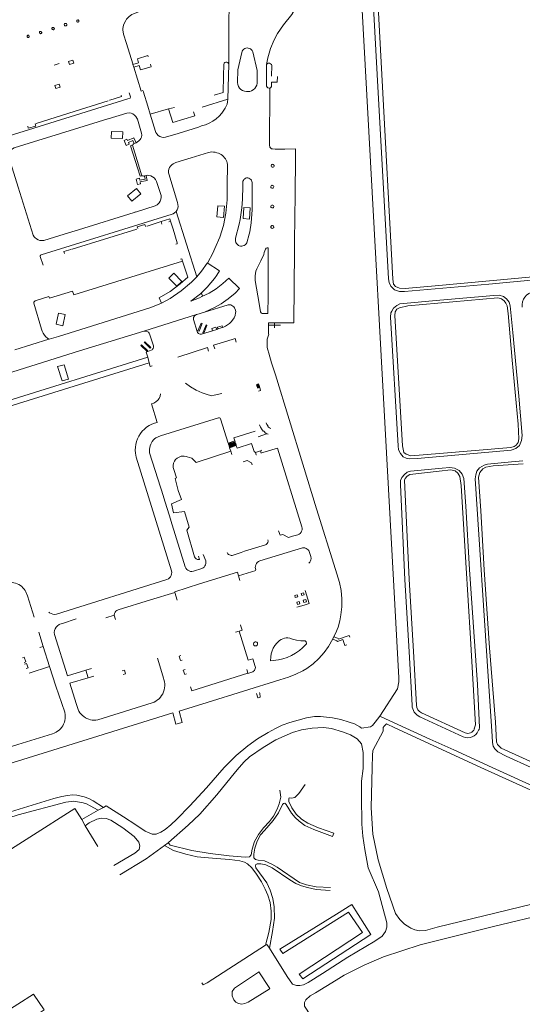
# Model space of a CAD drawing. Extents: x 145000 to 155000, y 457500 to 470000.
# Tile 136 of 256: x 152577 to 152799, y 461895 to 462330. Entities that reach past the tile are written whole.
import ezdxf

# ---------------------------------------------------------------- set-up
doc = ezdxf.new("R2010")
doc.units = 0
doc.header["$LTSCALE"] = 0.2
doc.header["$MEASUREMENT"] = 0
doc.layers.add('kant verharding', color=252, linetype='Continuous', lineweight=0)

msp = doc.modelspace()

# ---------------------------------------------------------------- linework, layer by layer
at = {"layer": 'kant verharding', "lineweight": 0}
for p, q in [((152742.36, 462080.04), (152726.24, 462374.65)), ((152594.72, 462310.99), (152592.37, 462310.26)), ((152667.31, 462310.5), (152667.22, 462305.47)), ((152669.52, 462310.65), (152669.15, 462295.11)), ((152740.02, 462215.83), (152735.07, 462306.03)), ((152741.98, 462215.68), (152737.07, 462306.14)), ((152669.15, 462295.11), (152657.76, 462291.64)), ((152627.03, 462274.97), (152626.17, 462274.61)), ((152630.38, 462261.22), (152626.17, 462274.61)), ((152627.81, 462275.53), (152627.36, 462275.42)), ((152628.61, 462275.85), (152627.81, 462275.53)), ((152630.41, 462261.13), (152630.38, 462261.22)), ((152631.13, 462261.27), (152630.41, 462261.13)), ((152632.41, 462261.31), (152631.7, 462261.13)), ((152633.06, 462261.47), (152632.41, 462261.31)), ((152655.36, 462216.75), (152646.24, 462245.57)), ((152639.94, 462239.91), (152639.64, 462241.08)), ((152643.83, 462241.25), (152643.06, 462240.93)), ((152688.56, 462239.35), (152688.33, 462239.25)), ((152688.56, 462239.35), (152688.33, 462239.25)), ((152688.86, 462239.37), (152688.56, 462239.35)), ((152688.21, 462238.32), (152688.36, 462238.18)), ((152688.21, 462238.32), (152688.36, 462238.18)), ((152688.36, 462238.18), (152688.62, 462238.08)), ((152688.36, 462238.18), (152688.62, 462238.08)), ((152742.2, 462213.53), (152741.98, 462215.68)), ((152655.27, 462200.12), (152632.06, 462192.71)), ((152655.38, 462200.1), (152655.27, 462200.12)), ((152658.77, 462201.15), (152655.38, 462200.1)), ((152689.64, 462195.42), (152689.65, 462196.38)), ((152692.29, 462196.35), (152689.65, 462196.38)), ((152698.28, 462196.42), (152692.49, 462196.36)), ((152744.24, 462142.12), (152740.96, 462198.85)), ((152746.17, 462142.13), (152742.86, 462199.58)), ((152664.18, 462193.49), (152662.35, 462192.91)), ((152664.74, 462193.68), (152664.18, 462193.49)), ((152689.64, 462195.42), (152687.1, 462195.4)), ((152687.12, 462191.54), (152687.1, 462195.4)), ((152692.31, 462195.41), (152689.64, 462195.42)), ((152689.64, 462194.21), (152689.64, 462195.42)), ((152590.14, 462189.24), (152575.14, 462184.42)), ((152634.42, 462178.75), (152565.47, 462157.24)), ((152633.72, 462181.15), (152566.01, 462160.05)), ((152634.42, 462178.75), (152633.72, 462181.15)), ((152683.17, 462167.77), (152682.21, 462167.52)), ((152682.82, 462168.91), (152682.73, 462169.19)), ((152682.91, 462168.63), (152682.82, 462168.91)), ((152683.01, 462168.35), (152682.91, 462168.63)), ((152683.09, 462168.07), (152683.01, 462168.35)), ((152683.17, 462167.77), (152683.09, 462168.07)), ((152672.16, 462144.32), (152669.22, 462143.25)), ((152672.29, 462143.85), (152672.16, 462144.32)), ((152672.39, 462143.56), (152672.29, 462143.85)), ((152672.48, 462143.28), (152672.39, 462143.56)), ((152686.12, 462147.3), (152682.56, 462146.11)), ((152669.36, 462142.93), (152669.22, 462143.25)), ((152669.45, 462142.66), (152669.36, 462142.93)), ((152672.81, 462142.18), (152669.88, 462141.22)), ((152670.47, 462139.74), (152669.88, 462141.22)), ((152670.83, 462138.2), (152670.47, 462139.74)), ((152672.57, 462143), (152672.48, 462143.28)), ((152672.66, 462142.72), (152672.57, 462143)), ((152672.75, 462142.44), (152672.66, 462142.72)), ((152672.81, 462142.18), (152672.75, 462142.44)), ((152683.54, 462139.88), (152681.27, 462139.18)), ((152683.84, 462139.98), (152683.54, 462139.88)), ((152683.54, 462139.88), (152683.87, 462138.79)), ((152684.18, 462140.08), (152683.84, 462139.98)), ((152684.53, 462139.08), (152684.16, 462138.99)), ((152749.17, 462083.12), (152747.06, 462126.95)), ((152747.22, 462083.01), (152745.25, 462124.81)), ((152676.52, 462095.51), (152674.96, 462094.94)), ((152673.8, 462084.62), (152681.5, 462086.97)), ((152674.43, 462082.54), (152673.8, 462084.62)), ((152646.77, 462073.85), (152645.68, 462077.28)), ((152619.46, 462065.33), (152618.87, 462067.23)), ((152587.62, 462053.41), (152585.69, 462059.71)), ((152674.14, 462060.27), (152672.49, 462059.78)), ((152715.46, 462056.78), (152715.95, 462057.78)), ((152587.62, 462053.41), (152586.14, 462053.03)), ((152590.32, 462044.53), (152587.62, 462053.41)), ((152717.54, 462055.7), (152717.21, 462055.89)), ((152721.59, 462054.13), (152720.76, 462053.9)), ((152590.32, 462044.53), (152581.39, 462041.66)), ((152608.97, 462043.69), (152606.45, 462042.95)), ((152607.44, 462039.64), (152606.45, 462042.95)), ((152609.98, 462040.39), (152607.44, 462039.64)), ((152683.12, 462033.13), (152683.16, 462032.88)), ((152644.76, 462024.13), (152567.09, 462000)), ((152734.11, 462019.97), (152736.24, 462022.66)), ((152740.68, 462020.62), (152736.24, 462022.66)), ((152753.82, 462022.35), (152773.05, 462013.47)), ((152754.66, 462024.11), (152773.82, 462015.26)), ((152739.14, 462019.27), (152738.14, 462018.2)), ((152742.89, 462017.55), (152739.14, 462019.27)), ((152758.33, 462012.52), (152740.68, 462020.62)), ((152780.81, 462000), (152742.89, 462017.55)), ((152779.66, 462016.26), (152779.77, 462016.44)), ((152779.77, 462016.44), (152779.66, 462016.26)), ((152832.42, 461976.44), (152780.81, 462000)), ((152822.8, 461982.98), (152785.8, 462000)), ((152611.92, 461981.08), (152604.6, 461977.05)), ((152614.26, 461982.37), (152611.92, 461981.08)), ((152604.6, 461977.05), (152606.18, 461974.18)), ((152606.18, 461974.18), (152611.76, 461965.03)), ((152707.8, 461900.54), (152716.96, 461906.07))]:
    msp.add_line(p, q, dxfattribs=at)
at = {"layer": 'kant verharding', "lineweight": 0, "flags": 128}
for points in [[(152735.07, 462306.03), (152732.34, 462354.62), (152729.55, 462405.18)], [(152737.07, 462306.14), (152734.74, 462349.9), (152732.97, 462378.86), (152732.46, 462388.05)], [(152686.13, 462310.41), (152686.73, 462313.47), (152687.93, 462317.53), (152689.55, 462321.45), (152691.06, 462324.14), (152693.71, 462328.02), (152697.31, 462332.53), (152698.94, 462335.41), (152699.83, 462337.13), (152700.55, 462338.98), (152701.08, 462340.9), (152701.43, 462343.23), (152701.51, 462344.56), (152701.69, 462351.11)], [(152670.31, 462341.02), (152669.91, 462338.8), (152669.65, 462335.43), (152669.48, 462330.09), (152669.52, 462310.65)], [(152627.23, 462310.57), (152627.12, 462310.79), (152624.34, 462319.75), (152623.08, 462323.87), (152622.85, 462324.92), (152622.79, 462325.65), (152622.8, 462326.39), (152622.89, 462327.12), (152623.06, 462327.84), (152623.3, 462328.54), (152624.01, 462329.95), (152624.44, 462330.57), (152624.94, 462331.14), (152625.49, 462331.66), (152626.09, 462332.12), (152626.74, 462332.51), (152627.43, 462332.84), (152629.44, 462333.66), (152640.71, 462338.25)], [(152592.48, 462326.54), (152592.36, 462326.73), (152592.18, 462326.85), (152591.96, 462326.89), (152591.74, 462326.84), (152591.57, 462326.7), (152591.46, 462326.5), (152591.46, 462326.22)], [(152591.46, 462326.22), (152591.56, 462326.02), (152591.73, 462325.88), (152591.95, 462325.82), (152592.17, 462325.85), (152592.36, 462325.97)], [(152592.36, 462325.97), (152592.48, 462326.16), (152592.52, 462326.38), (152592.48, 462326.54)], [(152598, 462328.26), (152597.84, 462328.52), (152597.63, 462328.63), (152597.4, 462328.66), (152597.17, 462328.59), (152597, 462328.43), (152596.9, 462328.21), (152596.9, 462328.02)], [(152596.9, 462328.02), (152597, 462327.76), (152597.18, 462327.6), (152597.4, 462327.53), (152597.69, 462327.58)], [(152597.69, 462327.58), (152597.88, 462327.72), (152598, 462327.92), (152598, 462328.26)], [(152603.35, 462329.89), (152603.23, 462330.06), (152603.04, 462330.17), (152602.83, 462330.2), (152602.63, 462330.13), (152602.47, 462329.99), (152602.38, 462329.79), (152602.39, 462329.53)], [(152602.39, 462329.53), (152602.49, 462329.34), (152602.67, 462329.21), (152602.88, 462329.17), (152603.09, 462329.21), (152603.26, 462329.34)], [(152603.26, 462329.34), (152603.37, 462329.52), (152603.39, 462329.73), (152603.35, 462329.89)], [(152581.42, 462323.03), (152581.33, 462323.24), (152581.18, 462323.37), (152580.98, 462323.42), (152580.79, 462323.4), (152580.61, 462323.29), (152580.5, 462323.13), (152580.47, 462322.88)], [(152580.47, 462322.88), (152580.54, 462322.69), (152580.67, 462322.54), (152580.86, 462322.46), (152581.06, 462322.47), (152581.2, 462322.53)], [(152581.2, 462322.53), (152581.35, 462322.67), (152581.42, 462322.85), (152581.42, 462323.03)], [(152586.9, 462324.81), (152586.77, 462324.98), (152586.58, 462325.08), (152586.37, 462325.1), (152586.17, 462325.02), (152586.01, 462324.88), (152585.93, 462324.68), (152585.95, 462324.41)], [(152585.95, 462324.41), (152586.07, 462324.23), (152586.24, 462324.11), (152586.45, 462324.07), (152586.66, 462324.12), (152586.83, 462324.25)], [(152586.83, 462324.25), (152586.93, 462324.44), (152586.95, 462324.66), (152586.9, 462324.81)], [(152679.14, 462317.36), (152678.66, 462317.61), (152678.14, 462317.75), (152677.61, 462317.79), (152677.07, 462317.71), (152676.57, 462317.52), (152676.12, 462317.23), (152675.73, 462316.85), (152675.44, 462316.4), (152675.23, 462315.84)], [(152634, 462313.89), (152633.84, 462314.4), (152629.19, 462312.96), (152629.65, 462311.29), (152627.23, 462310.51), (152627.23, 462310.57)], [(152675.23, 462315.84), (152673.46, 462308.09), (152673.39, 462302.52), (152673.52, 462301.65), (152673.82, 462300.83), (152674.29, 462300.08), (152674.91, 462299.46), (152675.64, 462298.97), (152676.45, 462298.65), (152677.32, 462298.5), (152677.84, 462298.5)], [(152677.84, 462298.5), (152678.75, 462298.59), (152679.58, 462298.86), (152680.33, 462299.29), (152680.98, 462299.87), (152681.5, 462300.57), (152681.85, 462301.36), (152682.05, 462302.29), (152682.12, 462307.89), (152680.14, 462316.12), (152679.89, 462316.6), (152679.56, 462317.02), (152679.14, 462317.36)], [(152598.74, 462311.86), (152599.17, 462310.41), (152601.07, 462311), (152600.62, 462312.47), (152598.74, 462311.86)], [(152627.61, 462309.32), (152627.23, 462310.51), (152627.23, 462310.57)], [(152634.89, 462310.66), (152635.25, 462309.51), (152630.59, 462308.08), (152629.99, 462310.03), (152627.61, 462309.27), (152627.61, 462309.32)], [(152631.85, 462298.37), (152631.63, 462298.93), (152630.78, 462298.72), (152627.61, 462309.27), (152627.61, 462309.32)], [(152669.52, 462310.65), (152669.41, 462310.97), (152669.12, 462311.33), (152668.7, 462311.53), (152668.24, 462311.55), (152667.81, 462311.38), (152667.48, 462311.05), (152667.31, 462310.5)], [(152686.13, 462310.41), (152686.12, 462305.31), (152686.14, 462301.29), (152686.19, 462300.85), (152686.43, 462300.42), (152686.83, 462300.13), (152687.31, 462300.02), (152687.61, 462300.05)], [(152688.4, 462305.26), (152688.48, 462310.02), (152688.31, 462310.46), (152687.94, 462310.84), (152687.45, 462311.03), (152686.93, 462311.01), (152686.46, 462310.78), (152686.13, 462310.41)], [(152667.22, 462305.47), (152667.07, 462298.18), (152663.02, 462296.92)], [(152690.98, 462305.23), (152690.91, 462302.64), (152688.41, 462302.64), (152688.39, 462300.75), (152688.12, 462300.37), (152687.89, 462300.19), (152687.61, 462300.05)], [(152592.78, 462301.25), (152593.24, 462299.84), (152595.13, 462300.4), (152594.63, 462301.87), (152592.78, 462301.25)], [(152687.61, 462300.05), (152687.52, 462274.65), (152687.58, 462274.31), (152687.71, 462274), (152687.9, 462273.72), (152688.15, 462273.49), (152688.44, 462273.31), (152688.76, 462273.2), (152690.04, 462273.16), (152694.28, 462273.15), (152699.03, 462273.22)], [(152566.71, 462289.09), (152565.1, 462288.4), (152564.78, 462288.07), (152564.63, 462287.8), (152564.54, 462287.5), (152564.52, 462287.08), (152567.37, 462277.88), (152568.07, 462277.58), (152569.75, 462278.1), (152569.84, 462278.08), (152624.9, 462295.35), (152625.96, 462295.65), (152626.15, 462296.22), (152625.57, 462298.03)], [(152616.93, 462294.76), (152617, 462294.73), (152622.2, 462296.28), (152622.03, 462296.93)], [(152634.86, 462288.58), (152633.75, 462292.02), (152631.83, 462298.28), (152631.85, 462298.37)], [(152616.24, 462294.48), (152598.93, 462289.03), (152584.51, 462284.41)], [(152645.59, 462291.49), (152645.54, 462291.53), (152642.95, 462290.84)], [(152663.88, 462286.48), (152665.21, 462287.65), (152666.41, 462288.96), (152667.39, 462290.26), (152667.94, 462291.13), (152668.39, 462292.03), (152668.74, 462292.98), (152668.99, 462293.96), (152669.15, 462295.11)], [(152625.55, 462289.13), (152624.45, 462289.05), (152616.28, 462286.42), (152616.19, 462286.44), (152591.04, 462278.72)], [(152628.61, 462275.85), (152629.1, 462276.15), (152629.98, 462276.89), (152630.36, 462277.33), (152630.69, 462277.81), (152630.98, 462278.32), (152631.11, 462279.22), (152631.05, 462280.14), (152629.19, 462286.35), (152629, 462286.8), (152628.54, 462287.54), (152627.94, 462288.17), (152627.22, 462288.65), (152626.41, 462288.98), (152625.55, 462289.13)], [(152642.95, 462290.84), (152634.86, 462288.53), (152634.86, 462288.58)], [(152634.86, 462288.58), (152634.86, 462288.53), (152637.17, 462280.95), (152637.35, 462280.51), (152637.82, 462279.8), (152638.42, 462279.19), (152639.14, 462278.73), (152639.93, 462278.42), (152640.77, 462278.28), (152641.63, 462278.33), (152647.16, 462280), (152656.2, 462282.86), (152657.53, 462283.35), (152659.26, 462283.89), (152660.89, 462284.59), (152662.43, 462285.46), (152663.88, 462286.48)], [(152653.97, 462289.61), (152654.5, 462287.82), (152644.79, 462284.81), (152642.95, 462290.84)], [(152580.78, 462283.23), (152581.02, 462282.4), (152584.33, 462283.32), (152584.12, 462284.23), (152584.16, 462284.3)], [(152591.04, 462278.72), (152585.63, 462277.05), (152574.75, 462273.66), (152574.05, 462273.28), (152573.44, 462272.76), (152572.95, 462272.13), (152572.61, 462271.41), (152572.43, 462270.63), (152572.41, 462269.83), (152572.52, 462269.18), (152576.51, 462256.36), (152583.24, 462235.14), (152583.67, 462234.39), (152583.95, 462234.05)], [(152617.75, 462280.89), (152617.67, 462277.95), (152622.64, 462277.86), (152622.74, 462280.77), (152617.75, 462280.89)], [(152628.61, 462275.85), (152627.67, 462278.1), (152624.86, 462276.86), (152624.51, 462277.53), (152623.27, 462276.95), (152624.27, 462274.7), (152625.54, 462275.36), (152625.22, 462276.01), (152627.12, 462276.86), (152627.81, 462275.53)], [(152631.13, 462261.27), (152627.02, 462274.83), (152627.03, 462274.97)], [(152627.36, 462275.42), (152627.49, 462275.16), (152627.03, 462274.97)], [(152664.26, 462271.53), (152663.5, 462271.72), (152662.78, 462271.82), (152662.05, 462271.84), (152661.33, 462271.79), (152660.56, 462271.65), (152652.92, 462269.23), (152646.18, 462267.16), (152645.56, 462266.89), (152644.97, 462266.55), (152644.42, 462266.16), (152643.79, 462265.58)], [(152660.05, 462222.91), (152660.2, 462223.04), (152662.5, 462227.18), (152663.41, 462229.17), (152665.58, 462234.21), (152667.2, 462239.43), (152668.27, 462244.8), (152668.79, 462250.78), (152668.84, 462257.59), (152668.98, 462265.67), (152668.92, 462266.33), (152668.79, 462266.98), (152668.6, 462267.61), (152668.33, 462268.21), (152668.01, 462268.79), (152667.63, 462269.33), (152667.2, 462269.83), (152666.71, 462270.28), (152666.18, 462270.67), (152665.61, 462271.01), (152665.01, 462271.29), (152664.26, 462271.53)], [(152699.03, 462273.22), (152698.75, 462248.96), (152698.73, 462246.87), (152698.55, 462228.36), (152698.28, 462196.42)], [(152643.79, 462265.58), (152643.38, 462264.98), (152643.06, 462264.26), (152642.9, 462263.49), (152642.91, 462262.7), (152643.02, 462262.14), (152646.85, 462249.48), (152647.07, 462248.66), (152647.11, 462247.83), (152646.98, 462247.01), (152646.67, 462246.23), (152646.24, 462245.57)], [(152689.54, 462265.75), (152689.49, 462266.02), (152689.33, 462266.23), (152689.09, 462266.37), (152688.82, 462266.4), (152688.57, 462266.31), (152688.37, 462266.13), (152688.25, 462265.82)], [(152688.25, 462265.82), (152688.27, 462265.55), (152688.41, 462265.32), (152688.63, 462265.16), (152688.89, 462265.1), (152689.16, 462265.16)], [(152689.16, 462265.16), (152689.38, 462265.32), (152689.51, 462265.55), (152689.54, 462265.75)], [(152632.41, 462261.31), (152632.38, 462261.17), (152632.6, 462259.88), (152630.26, 462259.42), (152630.09, 462260.21), (152628.67, 462259.89), (152629.2, 462257.42), (152630.61, 462257.71), (152630.43, 462258.7), (152633.48, 462259.28), (152633.04, 462261.34), (152633.06, 462261.47)], [(152631.7, 462261.13), (152631.66, 462261.37), (152631.13, 462261.27)], [(152633.06, 462261.47), (152633.45, 462261.57), (152634.21, 462261.53), (152635.09, 462261.32), (152635.91, 462260.92), (152636.63, 462260.36), (152637.21, 462259.67), (152637.64, 462258.87), (152639.61, 462252.68), (152639.68, 462251.8), (152639.56, 462250.95), (152639.26, 462250.13), (152638.8, 462249.4), (152638.2, 462248.78), (152637.86, 462248.52)], [(152675.57, 462250.96), (152675.7, 462256.74), (152675.7, 462258.46), (152675.79, 462258.91), (152675.96, 462259.32), (152676.23, 462259.69), (152676.56, 462260), (152676.95, 462260.23), (152677.38, 462260.37), (152677.88, 462260.42), (152678.38, 462260.28), (152678.83, 462260.05)], [(152678.83, 462260.05), (152679.22, 462259.72), (152679.54, 462259.33), (152679.76, 462258.88), (152679.89, 462258.39), (152679.85, 462252.72)], [(152688.46, 462257.06), (152688.24, 462256.9), (152688.1, 462256.67), (152688.07, 462256.47)], [(152689.37, 462256.4), (152689.34, 462256.67), (152689.2, 462256.9), (152688.99, 462257.06), (152688.72, 462257.12), (152688.46, 462257.06)], [(152628.71, 462255.67), (152624.79, 462252.55), (152626.68, 462250.18), (152630.65, 462253.43), (152628.71, 462255.67)], [(152679.85, 462252.72), (152679.88, 462250.94), (152679.81, 462246.26), (152679.46, 462240.54), (152678.76, 462236.52), (152678.54, 462235.51), (152677.42, 462231.72), (152677.13, 462231.26), (152676.74, 462230.86), (152676.29, 462230.56), (152675.78, 462230.35), (152675.24, 462230.25), (152674.69, 462230.27), (152674.16, 462230.41), (152673.77, 462230.61)], [(152688.07, 462256.47), (152688.13, 462256.2), (152688.29, 462255.98), (152688.52, 462255.85), (152688.79, 462255.82), (152689.05, 462255.91), (152689.25, 462256.09), (152689.37, 462256.4)], [(152637.86, 462248.52), (152637.09, 462248.11), (152628.41, 462245.33), (152628.32, 462245.35), (152627.7, 462245.13), (152603.19, 462237.53)], [(152664.64, 462248.11), (152664.21, 462243.15), (152667.16, 462242.91), (152667.58, 462247.88), (152664.64, 462248.11)], [(152673.77, 462230.61), (152673.32, 462230.97), (152672.94, 462231.42), (152672.67, 462231.93), (152672.51, 462232.59), (152672.49, 462233.41), (152672.55, 462233.82), (152674.16, 462239.99), (152674.54, 462242.03), (152675.33, 462247.21), (152675.57, 462250.96)], [(152688.46, 462248.37), (152688.24, 462248.21), (152688.11, 462247.97), (152688.07, 462247.77)], [(152689.37, 462247.71), (152689.34, 462247.97), (152689.21, 462248.21), (152688.99, 462248.37), (152688.72, 462248.42), (152688.46, 462248.37)], [(152587.54, 462221.88), (152586.31, 462225.67), (152586.27, 462225.92), (152586.34, 462226.17), (152586.51, 462226.37), (152586.74, 462226.48), (152644.54, 462244.33), (152644.93, 462244.5)], [(152644.93, 462244.5), (152645.63, 462244.95), (152646.24, 462245.57)], [(152676.11, 462247.38), (152675.8, 462242.45), (152678.72, 462242.24), (152678.98, 462247.14), (152676.11, 462247.38)], [(152688.07, 462247.77), (152688.13, 462247.51), (152688.29, 462247.29), (152688.52, 462247.16), (152688.79, 462247.13), (152689.05, 462247.21), (152689.25, 462247.39), (152689.37, 462247.71)], [(152629.41, 462237.99), (152629.1, 462238.85), (152632.45, 462239.84), (152632.77, 462239)], [(152639.64, 462241.08), (152633.43, 462239.09), (152633.36, 462239.13)], [(152643.83, 462241.25), (152643.5, 462242.27), (152639.64, 462241.08)], [(152643.83, 462241.25), (152644.98, 462237.7), (152646.79, 462231.65), (152646.7, 462231.25), (152646.19, 462231.1), (152646.12, 462231.14)], [(152688.33, 462239.25), (152688.23, 462239.16), (152688.16, 462239.04), (152688.1, 462238.91), (152688.08, 462238.78), (152688.08, 462238.64), (152688.11, 462238.51), (152688.21, 462238.32)], [(152688.33, 462239.25), (152688.23, 462239.16), (152688.16, 462239.04), (152688.1, 462238.91), (152688.08, 462238.78), (152688.08, 462238.64), (152688.11, 462238.51), (152688.21, 462238.32)], [(152688.62, 462238.08), (152689.02, 462238.13), (152689.24, 462238.29), (152689.37, 462238.54), (152689.39, 462238.81), (152689.3, 462239.07), (152689.11, 462239.27), (152688.86, 462239.37)], [(152583.95, 462234.05), (152584.59, 462233.47), (152585.34, 462233.04), (152586.16, 462232.77), (152587.03, 462232.68), (152587.89, 462232.77), (152596.84, 462235.55), (152603.19, 462237.53)], [(152628.92, 462237.79), (152600.39, 462228.93), (152600.34, 462229.01)], [(152596.99, 462226.94), (152596.77, 462227.84), (152599.84, 462228.76), (152599.93, 462228.73)], [(152683.59, 462201.25), (152682.91, 462204.97), (152681.17, 462215.08), (152681.1, 462216.12), (152681.13, 462217.16), (152681.27, 462218.2), (152681.51, 462219.21), (152681.86, 462220.19), (152682.68, 462221.73), (152683.64, 462223.7), (152684.92, 462226.53)], [(152686.74, 462229.5), (152686.91, 462229.4), (152686.86, 462208.14), (152686.71, 462200.51), (152684.31, 462200.54), (152684, 462200.64), (152683.76, 462200.87), (152683.59, 462201.25)], [(152684.92, 462226.53), (152685.21, 462227.52), (152685.73, 462228.97), (152685.96, 462229.41), (152686.44, 462229.57), (152686.74, 462229.5)], [(152649.06, 462223.65), (152630.48, 462217.82), (152601.14, 462208.73), (152600.56, 462210.4), (152590.33, 462207.3), (152590.1, 462208.09), (152584.04, 462206.15), (152583.7, 462205.88), (152583.5, 462205.5), (152583.47, 462205.08), (152586.82, 462193.58), (152587.18, 462192.65), (152587.62, 462191.76), (152588.16, 462190.92)], [(152639.87, 462205.12), (152638.77, 462207.4), (152643.61, 462210.23), (152648.13, 462213.56), (152651.51, 462216.57), (152649.06, 462223.65)], [(152649.06, 462223.65), (152648.77, 462224.63), (152648.2, 462224.48)], [(152655.36, 462216.75), (152657.48, 462219.18), (152660.04, 462222.81), (152660.05, 462222.91)], [(152656.98, 462209.17), (152660.03, 462212.11), (152663.27, 462215.97), (152664.29, 462217.37), (152665.49, 462219.42), (152660.05, 462222.91)], [(152645.21, 462218.27), (152643.08, 462216.16), (152646.63, 462212.56), (152648.76, 462214.67), (152645.21, 462218.27)], [(152740.02, 462215.83), (152740.29, 462214.13), (152741.07, 462212.51), (152742.62, 462211.02), (152744.85, 462210.21), (152747.07, 462210.16), (152784.34, 462213.44), (152813.9, 462216.26), (152850.06, 462219.62)], [(152847.88, 462220.76), (152795.84, 462215.97), (152762.18, 462212.94), (152747.44, 462211.55), (152744.81, 462211.72), (152743.14, 462212.44), (152742.2, 462213.53)], [(152639.87, 462205.12), (152643.68, 462207.16), (152648.57, 462210.5), (152653.07, 462214.33), (152654.39, 462215.62), (152655.36, 462216.75)], [(152657.57, 462207.96), (152660.87, 462209.53), (152664, 462211.45), (152666.91, 462213.69), (152669.53, 462216.18), (152674.27, 462211.51), (152672.27, 462209.48), (152669.3, 462206.97), (152666.11, 462204.8), (152663.52, 462203.36), (152658.77, 462201.15)], [(152657.57, 462207.96), (152656.58, 462207.48), (152652.84, 462205.97), (152656.98, 462209.17)], [(152657.57, 462207.96), (152657.79, 462208.2), (152657.87, 462208.48), (152657.82, 462208.76), (152657.67, 462208.99), (152657.44, 462209.15), (152657.16, 462209.19), (152656.98, 462209.17)], [(152590.14, 462189.24), (152590.27, 462189.18), (152594.33, 462190.33), (152614.07, 462196.57), (152635.06, 462203.11), (152639.87, 462205.12)], [(152670.36, 462204.3), (152669.8, 462204.38), (152669.28, 462204.34), (152658.77, 462201.15)], [(152744.24, 462142.12), (152744.47, 462140.28), (152745.26, 462138.72), (152746.54, 462137.26), (152747.76, 462136.67), (152749.35, 462136.29), (152752.88, 462136.42), (152794.18, 462140.2), (152796.27, 462140.87), (152797.78, 462142.23), (152798.79, 462144.36), (152799.06, 462146.68), (152797.55, 462163.96), (152794.84, 462192.06), (152793.77, 462203.93), (152793.23, 462205.57), (152792.18, 462207.02), (152790.74, 462208.03), (152788.86, 462208.59), (152786.52, 462208.52), (152762.68, 462206.41), (152745.09, 462204.71), (152743.72, 462204.07), (152742.28, 462202.8), (152741.43, 462201.59), (152741.08, 462200.74), (152740.96, 462198.85)], [(152742.86, 462199.58), (152742.93, 462201.25), (152743.72, 462202.37), (152744.88, 462203.06), (152748.49, 462203.96), (152788.34, 462207.45), (152789.95, 462207.03), (152791.15, 462206.16), (152791.88, 462205.1), (152792.39, 462203.88), (152792.8, 462200.55), (152794.66, 462179.9), (152797.32, 462151.57), (152797.6, 462145.15), (152797.22, 462143.6), (152796.45, 462142.35), (152795.46, 462141.7), (152794.09, 462141.4), (152762.53, 462138.64), (152749.85, 462137.59), (152747.82, 462138.32), (152746.83, 462139.09), (152746.17, 462142.13)], [(152593.38, 462195.75), (152594.39, 462200.65), (152597.32, 462200.02), (152596.33, 462195.13), (152593.38, 462195.75)], [(152654.01, 462198.75), (152654.18, 462199.16), (152654.43, 462199.53), (152654.76, 462199.83), (152655.27, 462200.12), (152655.38, 462200.1)], [(152666.79, 462194.44), (152666.87, 462194.39), (152668.05, 462194.91), (152668.95, 462195.45), (152669.78, 462196.07), (152670.54, 462196.78), (152671.22, 462197.57), (152671.94, 462198.63), (152672.35, 462199.66), (152672.55, 462200.75), (152672.56, 462201.3), (152672.48, 462201.99), (152672.09, 462202.95), (152671.77, 462203.42), (152671.36, 462203.82), (152670.89, 462204.11), (152670.36, 462204.3)], [(152662.35, 462192.91), (152657.97, 462191.48), (152657.43, 462191.33), (152656.86, 462191.36), (152656.49, 462191.47), (152656.16, 462191.66), (152655.75, 462192.07), (152655.51, 462192.52), (152653.94, 462197.87), (152653.92, 462198.32), (152654.01, 462198.75)], [(152655.93, 462192.85), (152657.3, 462196.28), (152657.72, 462196.07), (152656.38, 462192.66), (152655.93, 462192.85)], [(152687.1, 462195.4), (152687.09, 462196.41), (152689.65, 462196.38)], [(152632.06, 462192.71), (152603.67, 462183.96), (152571.38, 462173.86), (152562.9, 462171.33), (152562.72, 462171.22)], [(152633.12, 462192.72), (152632.68, 462192.78), (152632.06, 462192.71)], [(152633.72, 462181.15), (152633.04, 462183.5), (152635.32, 462184.26), (152635.63, 462184.48), (152635.9, 462184.75), (152636.1, 462185.08), (152636.26, 462185.63), (152636.25, 462186.18), (152634.57, 462191.47), (152634.36, 462191.86), (152634.08, 462192.2), (152633.73, 462192.47), (152633.12, 462192.72)], [(152658.11, 462191.93), (152659.48, 462195.46), (152659.9, 462195.25), (152658.51, 462191.77), (152658.11, 462191.93)], [(152664.18, 462193.49), (152663.78, 462194.51), (152662, 462193.89), (152662.35, 462192.91)], [(152666.79, 462194.44), (152666.58, 462195.09), (152664.56, 462194.48), (152664.68, 462193.74), (152664.74, 462193.68)], [(152664.74, 462193.68), (152666.11, 462194.13), (152666.79, 462194.44)], [(152686.44, 462186.45), (152686.48, 462188.49), (152686.53, 462189.19), (152687.13, 462191.34)], [(152588.16, 462190.92), (152588.75, 462190.2), (152589.44, 462189.62), (152590.14, 462189.24)], [(152632.17, 462187.79), (152632.39, 462188.04), (152635.09, 462185.45), (152634.83, 462185.22), (152632.17, 462187.79)], [(152672.73, 462187.78), (152672.27, 462189.46), (152670.96, 462188.98), (152664.3, 462186.97), (152662.79, 462186.46), (152663.36, 462184.85)], [(152630.96, 462186.64), (152633.79, 462184.01), (152633.55, 462183.76), (152630.74, 462186.37), (152630.96, 462186.64)], [(152660.54, 462183.91), (152660.09, 462185.42), (152646.96, 462181.17)], [(152715.95, 462057.78), (152716.65, 462059.21), (152717.75, 462061.97), (152718.55, 462064.82), (152719.01, 462067.4), (152719.4, 462070.95), (152719.42, 462074.54), (152719.06, 462078.12), (152718.33, 462081.64), (152716.58, 462087.47), (152708.26, 462114.22), (152690.1, 462173.46), (152688.43, 462178.72), (152687.22, 462183.04), (152686.71, 462184.49), (152686.52, 462185.51), (152686.44, 462186.05), (152686.44, 462186.45)], [(152635.74, 462177.36), (152634.84, 462177.08), (152634.42, 462178.75)], [(152593.91, 462177.07), (152596.79, 462177.88), (152598.8, 462171.56), (152595.93, 462170.78), (152593.91, 462177.07)], [(152666.46, 462165.21), (152663.02, 462164.48), (152662.06, 462164.16), (152660.4, 462164.55), (152657.7, 462165.45), (152655.1, 462166.62), (152652.64, 462168.05), (152650.35, 462169.74)], [(152682.73, 462169.19), (152682.64, 462169.48), (152681.69, 462169.21)], [(152682.73, 462169.19), (152681.83, 462168.91), (152681.76, 462168.94)], [(152682.82, 462168.91), (152681.92, 462168.62), (152681.85, 462168.65)], [(152682.91, 462168.63), (152682.01, 462168.33), (152681.93, 462168.37)], [(152683.01, 462168.35), (152682.11, 462168.05), (152682.02, 462168.08)], [(152683.09, 462168.07), (152682.2, 462167.76), (152682.11, 462167.8)], [(152683.17, 462167.77), (152683.55, 462166.51), (152682.61, 462166.23)], [(152635.43, 462160.57), (152636.45, 462160.9), (152637.37, 462161.44), (152638.15, 462162.16), (152638.78, 462163.03), (152639.21, 462164), (152639.41, 462164.97)], [(152635.43, 462160.57), (152637.94, 462152.43), (152636.74, 462152.09), (152635.53, 462151.61), (152634.36, 462151.01), (152633.27, 462150.28), (152632.26, 462149.45), (152631.35, 462148.52), (152630.53, 462147.49), (152629.83, 462146.39), (152629.24, 462145.22), (152628.79, 462143.99), (152628.46, 462142.72), (152628.27, 462141.43), (152628.21, 462140.12), (152628.29, 462138.82), (152628.63, 462137.02), (152644.24, 462086.84), (152644.34, 462086.18), (152644.29, 462085.51), (152644.11, 462084.86), (152643.8, 462084.27)], [(152669.22, 462143.25), (152665.91, 462153.92), (152665.7, 462154.21), (152665.39, 462154.4), (152665.03, 462154.44), (152639.37, 462146.47), (152637.3, 462145.65), (152636.73, 462145.17), (152636.22, 462144.64), (152635.77, 462144.05), (152635.37, 462143.42), (152635.05, 462142.76), (152634.8, 462142.06), (152634.62, 462141.34), (152634.51, 462140.61)], [(152686.03, 462152.2), (152686.36, 462151.52), (152686.84, 462150.8)], [(152672.16, 462144.32), (152671.76, 462145.65), (152681.1, 462148.58)], [(152683.09, 462151.28), (152683.48, 462150.36), (152684.22, 462149.14), (152684.72, 462148.53)], [(152684.88, 462148.7), (152685.26, 462148.24), (152685.65, 462147.87), (152686.38, 462147.41), (152686.97, 462147.16)], [(152686.7, 462150.61), (152687.09, 462150.27), (152687.52, 462149.97), (152688.01, 462149.7)], [(152672.29, 462143.85), (152672.2, 462143.88), (152669.36, 462142.93)], [(152672.39, 462143.56), (152672.29, 462143.59), (152669.45, 462142.66)], [(152634.51, 462140.61), (152634.49, 462139.86), (152634.56, 462138.99), (152640.64, 462119.62), (152640.63, 462119.53), (152643.9, 462109.17)], [(152648.91, 462137.51), (152649.85, 462137.53), (152650.78, 462137.35), (152651.22, 462137.19), (152653.15, 462136.68), (152655.16, 462134.76), (152670.47, 462139.74)], [(152669.55, 462142.38), (152669.44, 462142.59), (152669.45, 462142.66)], [(152672.48, 462143.28), (152672.39, 462143.31), (152669.54, 462142.34), (152669.55, 462142.38)], [(152669.64, 462142.1), (152669.54, 462142.34), (152669.55, 462142.38)], [(152672.57, 462143), (152672.48, 462143.02), (152669.64, 462142.05), (152669.64, 462142.1)], [(152669.73, 462141.82), (152669.64, 462142.05), (152669.64, 462142.1)], [(152672.66, 462142.72), (152672.57, 462142.74), (152669.73, 462141.77), (152669.73, 462141.82)], [(152669.82, 462141.53), (152669.73, 462141.77), (152669.73, 462141.82)], [(152672.75, 462142.44), (152672.67, 462142.45), (152669.82, 462141.48), (152669.82, 462141.53)], [(152669.88, 462141.22), (152669.82, 462141.48), (152669.82, 462141.53)], [(152679.59, 462143.03), (152673.29, 462141.04), (152672.81, 462142.18)], [(152681.27, 462139.18), (152680.67, 462139.5), (152679.59, 462143.03)], [(152681.27, 462139.18), (152681.61, 462138.08), (152681.71, 462138.11)], [(152684.53, 462139.08), (152691.04, 462141.01), (152701.79, 462106.27), (152701.89, 462105.63), (152701.86, 462105.02), (152701.69, 462104.43), (152701.41, 462103.88), (152701.02, 462103.41), (152700.54, 462103.03), (152699.99, 462102.75), (152697.63, 462102.1)], [(152646.5, 462127.86), (152645.19, 462131.56), (152644.98, 462132.48), (152644.96, 462133.42), (152645.14, 462134.35), (152645.51, 462135.22), (152646.05, 462135.99), (152646.74, 462136.64), (152647.55, 462137.12), (152648.44, 462137.43), (152648.91, 462137.51)], [(152679.78, 462133.62), (152679.48, 462134.57), (152677.57, 462135.57), (152675.92, 462135.05)], [(152799.33, 462135.38), (152794.35, 462135.02), (152783.66, 462134.03), (152782.26, 462133.59), (152780.18, 462132.28), (152779.03, 462130.81), (152778.51, 462129.19), (152778.35, 462127.45), (152784.05, 462040.3), (152785.83, 462013.85), (152785.98, 462011.05), (152786.27, 462009.41), (152786.92, 462008.23)], [(152779.77, 462016.44), (152780.05, 462016.85), (152780.24, 462017.63), (152779.24, 462036.7), (152775.83, 462087.43), (152774.09, 462115.38), (152773.23, 462127.61), (152772.54, 462129.48), (152771.17, 462131.23), (152769.12, 462132.18), (152767.08, 462132.45), (152763.74, 462132.23), (152749.73, 462130.93), (152748.19, 462130.36), (152747.06, 462129.47), (152745.93, 462128.03), (152745.33, 462126.77), (152745.25, 462124.81)], [(152747.06, 462126.95), (152747.33, 462127.59), (152748.21, 462128.66), (152749.41, 462129.36), (152762.46, 462130.93), (152767.53, 462131.42), (152769.51, 462130.99), (152770.64, 462129.96), (152771.55, 462128.59), (152772.17, 462124.5), (152774.13, 462090.51), (152776.29, 462056.9), (152778.42, 462018.91), (152777.91, 462017.13)], [(152808.53, 462000), (152789.7, 462008.52), (152788.17, 462010.2), (152787.75, 462011.27), (152787.22, 462020.08), (152784.62, 462052.79), (152782.24, 462087.24), (152780.75, 462113.3), (152779.69, 462128.22), (152780.3, 462130.29), (152781.72, 462131.89), (152783.01, 462132.57), (152786.17, 462133.2), (152799.44, 462134.12)], [(152656.14, 462093.34), (152656.55, 462091.91), (152656.12, 462091.86), (152655.75, 462091.9), (152655.39, 462092.02), (152655.07, 462092.21), (152654.67, 462092.6), (152654.42, 462093.1), (152651.03, 462104.79), (152652.1, 462106.21), (152650.02, 462113.11), (152645.18, 462112.42), (152644.17, 462116.51), (152648.6, 462118.29), (152647.18, 462122.28), (152645.8, 462127.68), (152646.5, 462127.86)], [(152652.61, 462086.63), (152652, 462086.81), (152651.44, 462087.1), (152650.95, 462087.51), (152650.56, 462088.01), (152650.28, 462088.58), (152643.89, 462109.07), (152643.9, 462109.17)], [(152697.63, 462102.1), (152695.95, 462101.62), (152693.36, 462102.97), (152692.15, 462102.6), (152691.5, 462104.54)], [(152686.75, 462100.49), (152686.84, 462099.95), (152686.75, 462099.4), (152686.49, 462098.89), (152686.09, 462098.49), (152685.76, 462098.3), (152676.52, 462095.51)], [(152681.41, 462087.26), (152681.23, 462088.27), (152681.27, 462088.89), (152681.43, 462089.49), (152681.72, 462090.04), (152682.11, 462090.53), (152682.6, 462090.92), (152683.16, 462091.2), (152701.99, 462097.01), (152702.49, 462097.05), (152703.08, 462096.98), (152703.65, 462096.79), (152704.16, 462096.48)], [(152704.16, 462096.48), (152704.6, 462096.08), (152704.95, 462095.59), (152705.2, 462095.01), (152705.79, 462093.13), (152705.86, 462092.37), (152705.78, 462091.78), (152705.58, 462091.22), (152705.27, 462090.71), (152704.85, 462090.28)], [(152658.26, 462094.03), (152659.34, 462091.27), (152659.43, 462090.68), (152659.4, 462090.09), (152659.25, 462089.52), (152658.98, 462088.99), (152658.61, 462088.53), (152658.15, 462088.16), (152657.63, 462087.89), (152654.01, 462086.72), (152653.24, 462086.59), (152652.61, 462086.63)], [(152674.96, 462094.94), (152671.06, 462093.69), (152670.64, 462093.66), (152670.21, 462093.71), (152669.81, 462093.85), (152669.45, 462094.07), (152669.14, 462094.36), (152668.81, 462094.88)], [(152643.8, 462084.27), (152643.37, 462083.76), (152642.84, 462083.34), (152642.24, 462083.04), (152593.41, 462067.68), (152592.7, 462067.61), (152591.87, 462067.69), (152591.08, 462067.94), (152590.36, 462068.35), (152590.03, 462068.61)], [(152673.8, 462084.62), (152673.3, 462086.24), (152656.65, 462081.07), (152645.68, 462077.54), (152645.68, 462077.28)], [(152747.22, 462083.01), (152749.08, 462051.11), (152750.4, 462027.47)], [(152749.17, 462083.12), (152751.02, 462051.22), (152752.35, 462027.57)], [(152583.62, 462066.39), (152580.71, 462075.82), (152579.97, 462077.51), (152579.6, 462078.18), (152579.17, 462078.81), (152578.67, 462079.39), (152578.11, 462079.92), (152577.51, 462080.39), (152576.85, 462080.78), (152576.16, 462081.11), (152575.44, 462081.37), (152574.69, 462081.55), (152573.93, 462081.65), (152573.17, 462081.67), (152572.4, 462081.61), (152571.82, 462081.51), (152557.18, 462076.91)], [(152736.24, 462022.66), (152744.01, 462034.72), (152744.56, 462037.88), (152744.61, 462038.45), (152744.6, 462039.55), (152742.36, 462080.04)], [(152645.68, 462077.28), (152635.03, 462074.1), (152620.64, 462069.63), (152620.12, 462069.37), (152619.67, 462069), (152619.3, 462068.55), (152619.04, 462068.03), (152618.87, 462067.23)], [(152699.18, 462076.16), (152699.77, 462076.32), (152700, 462075.4), (152698.86, 462075.06), (152698.61, 462076.02), (152699.18, 462076.16)], [(152703.28, 462078.19), (152705.02, 462072.45), (152702.73, 462071.7), (152699.58, 462070.78)], [(152701.5, 462076.84), (152702.55, 462077.16), (152702.81, 462076.28), (152701.71, 462075.94), (152701.5, 462076.84)], [(152702.4, 462073.93), (152703.46, 462074.23), (152703.76, 462073.19), (152702.71, 462072.91), (152702.4, 462073.93)], [(152699.6, 462073.03), (152700.63, 462073.33), (152700.9, 462072.32), (152699.91, 462071.99), (152699.6, 462073.03)], [(152606.45, 462042.95), (152598.3, 462040.43), (152592.56, 462058.77), (152592.49, 462059.62), (152592.6, 462060.47), (152592.89, 462061.27), (152593.33, 462062), (152593.92, 462062.62), (152594.62, 462063.11), (152595.01, 462063.29), (152596.05, 462063.6), (152602.14, 462065.69)], [(152618.87, 462067.23), (152615.25, 462066.04), (152615.25, 462066.09)], [(152674.14, 462060.27), (152675.47, 462060.68), (152674.71, 462062.93), (152674.75, 462063.02)], [(152715.46, 462056.78), (152713.53, 462053.43), (152711.59, 462050.72), (152709.28, 462048.14), (152706.72, 462045.8), (152703.94, 462043.76), (152702.21, 462042.71), (152699.1, 462041.15), (152695.83, 462039.92), (152691.99, 462038.71), (152659.92, 462028.68), (152647.61, 462024.89), (152648.99, 462019.91), (152646.17, 462019.1), (152644.76, 462024.13)], [(152677.98, 462041.56), (152680.12, 462042.32), (152680.49, 462042.57), (152680.81, 462042.9), (152681.04, 462043.28), (152681.2, 462043.7), (152681.26, 462044.15), (152681.22, 462044.58), (152680.14, 462048.02), (152678.12, 462047.38), (152674.14, 462060.27)], [(152695.61, 462057.27), (152694.78, 462057.25), (152694.14, 462057.1), (152693.4, 462056.84), (152692.65, 462056.48), (152691.94, 462056.04), (152691.27, 462055.53), (152690.67, 462054.95), (152689.82, 462053.88), (152689.17, 462052.71), (152688.65, 462051.48), (152688.26, 462050.2), (152688.01, 462048.88), (152687.88, 462047.06)], [(152703.65, 462055.47), (152703.46, 462055.69), (152703.18, 462055.9), (152702.48, 462055.87), (152701.39, 462055.91), (152699.36, 462056.23), (152697.68, 462056.66), (152696.43, 462057.12), (152695.61, 462057.27)], [(152717.21, 462055.89), (152715.51, 462056.71), (152715.46, 462056.78)], [(152717.73, 462056.9), (152716.02, 462057.71), (152715.95, 462057.78)], [(152723, 462057.5), (152722.72, 462058.34), (152717.94, 462056.73), (152717.73, 462056.9)], [(152680.89, 462055.37), (152680.6, 462055.11), (152680.45, 462054.76), (152680.45, 462054.38), (152680.61, 462054.03), (152680.89, 462053.78), (152681.26, 462053.66), (152681.72, 462053.74)], [(152681.88, 462055.32), (152681.53, 462055.47), (152681.15, 462055.47), (152680.89, 462055.37)], [(152681.72, 462053.74), (152682.03, 462053.96), (152682.22, 462054.29), (152682.26, 462054.67), (152682.14, 462055.04), (152681.88, 462055.32)], [(152687.88, 462047.06), (152691.4, 462047.56), (152693.39, 462048.02), (152695.35, 462048.64), (152697.24, 462049.46), (152699.03, 462050.48), (152700.71, 462051.68), (152702.07, 462052.87), (152703.77, 462054.57), (152703.86, 462054.93), (152703.74, 462055.34), (152703.65, 462055.47)], [(152720.76, 462053.9), (152719.87, 462056.46), (152717.54, 462055.7)], [(152579.15, 462046.44), (152579.91, 462046.65), (152579.24, 462048.75), (152578.51, 462048.5)], [(152638.74, 462030.38), (152639.34, 462031.03), (152639.88, 462031.73), (152640.35, 462032.5), (152640.74, 462033.4), (152641.02, 462034.27), (152641.19, 462035.17), (152641.28, 462036.08), (152641.27, 462036.99), (152641.16, 462037.9), (152640.46, 462040.54), (152638.12, 462048.28)], [(152648.95, 462047.47), (152648.18, 462047.23), (152647.62, 462049.21), (152648.29, 462049.45), (152648.36, 462049.42)], [(152580.02, 462043.67), (152580.9, 462043.97), (152580.28, 462045.97), (152579.39, 462045.7)], [(152597.14, 462024.44), (152593.16, 462035.92), (152590.32, 462044.53)], [(152607.44, 462039.64), (152599.35, 462037.18), (152602.12, 462028.23), (152603.04, 462025.59), (152603.4, 462024.88), (152603.84, 462024.19), (152604.34, 462023.55), (152604.91, 462022.97), (152605.54, 462022.45), (152606.21, 462022), (152606.93, 462021.62), (152607.69, 462021.32), (152608.48, 462021.1), (152609.28, 462020.96), (152610.09, 462020.91), (152610.9, 462020.95), (152611.68, 462021.06), (152635.74, 462028.54), (152636.56, 462028.88), (152637.34, 462029.3), (152638.06, 462029.81), (152638.74, 462030.38)], [(152622.91, 462041.02), (152623.99, 462041.35), (152623.5, 462043.05), (152622.4, 462042.7)], [(152650.83, 462041.34), (152650.05, 462041.07), (152649.42, 462043.01), (152650.2, 462043.25), (152650.27, 462043.21)], [(152677.98, 462041.56), (152677.91, 462041.61), (152653.17, 462033.87), (152652.61, 462035.58)], [(152677.98, 462041.56), (152677.91, 462041.61), (152677.42, 462043.33)], [(152682.45, 462030.79), (152682.36, 462030.75), (152681.78, 462032.72)], [(152683.16, 462032.88), (152683.42, 462031.08), (152682.45, 462030.79)], [(152591.71, 462014.9), (152592.5, 462015.18), (152593.25, 462015.55), (152593.96, 462016), (152594.62, 462016.52), (152595.23, 462017.1), (152595.76, 462017.75), (152596.23, 462018.44), (152596.62, 462019.18), (152596.93, 462019.96), (152597.16, 462020.77), (152597.31, 462021.6), (152597.36, 462022.43), (152597.33, 462023.27), (152597.14, 462024.44)], [(152728.14, 462017.41), (152727.41, 462017.99), (152724.97, 462019.31), (152722.7, 462020.05), (152718.98, 462021.14), (152715.37, 462021.92), (152710.01, 462022.56), (152707.3, 462022.48), (152703.81, 462021.88), (152696.46, 462019.8), (152693.14, 462018.68), (152690.08, 462017.25), (152686.84, 462015.42), (152682.22, 462012.69), (152677.92, 462009.57), (152672.77, 462005.28), (152667.73, 462000.32), (152667.45, 462000)], [(152674.15, 462000), (152676.27, 462002.45), (152678.6, 462004.73), (152684.74, 462008.9), (152690.25, 462012.23), (152697.63, 462015.49), (152701.58, 462016.59), (152706.39, 462017.43), (152711.26, 462017.73), (152714.82, 462017.27), (152719.77, 462015.71), (152723.22, 462014.4), (152726.16, 462012.63), (152728.14, 462010.39), (152728.8, 462006.68), (152728.77, 462000)], [(152728.14, 462017.41), (152732.09, 462018.02), (152732.95, 462018.51), (152734.11, 462019.97)], [(152738.14, 462018.2), (152737.64, 462017.66), (152737.69, 462016.06), (152733.12, 462007.45)], [(152591.71, 462014.9), (152576.38, 462010.08), (152567.76, 462007.43), (152566.04, 462006.85)], [(152758.33, 462012.52), (152768.84, 462007.8), (152785.79, 462000)], [(152732.8, 462000), (152732.92, 462005.33), (152733.12, 462007.45)], [(152786.92, 462008.23), (152788.25, 462006.85), (152791.99, 462005.03), (152802.97, 462000)], [(152667.45, 462000), (152659.74, 461991.03), (152652.33, 461983.03), (152646.62, 461977.14), (152643.87, 461974.68), (152641.44, 461972.66), (152639.46, 461971.43), (152637.45, 461970.6), (152635.67, 461970.58), (152632.64, 461971.81), (152628.49, 461974.64), (152623, 461978.23), (152615.42, 461983.01), (152614.26, 461982.37)], [(152674.15, 462000), (152672.55, 461998.14), (152664.31, 461987.99), (152656.79, 461979.32), (152651.58, 461974.53), (152642.93, 461966.83), (152642.8, 461966.83)], [(152728.77, 462000), (152728.77, 461999.61), (152728.06, 461994), (152728.08, 461987.27), (152728.19, 461974.91), (152728.67, 461969.64), (152729.53, 461963.79), (152731.05, 461955.75), (152735.64, 461945.05), (152739.31, 461931.46), (152739.32, 461929.46), (152738.76, 461927.56), (152737.19, 461925.46), (152733.96, 461923.28)], [(152749.4, 461929.34), (152747.06, 461930.85), (152744.99, 461932.9), (152743.17, 461935.46), (152739.28, 461946.52), (152735.49, 461959.25), (152733.12, 461970.49), (152732.41, 461982.2), (152732.8, 462000)], [(152707.05, 461972.62), (152715.34, 461969.57), (152715.94, 461971.03), (152709.16, 461973.4), (152704.41, 461975.43), (152701.56, 461977.14), (152699.27, 461979.44), (152697.42, 461982.13), (152696.09, 461984.97), (152695.96, 461986.19), (152696.24, 461986.55), (152697.25, 461986.48), (152698.64, 461986.81), (152700.43, 461988.49), (152703.19, 461992.45)], [(152614.26, 461982.37), (152609.65, 461985.28), (152607.68, 461986.27), (152605.71, 461987.05), (152602.48, 461987.8), (152600.48, 461987.94), (152598.29, 461987.66), (152595.82, 461987.15), (152592.33, 461986.31), (152571.19, 461979.88)], [(152692.08, 461989.92), (152692.48, 461986.88), (152691.83, 461983.97), (152690.89, 461981.58), (152689.2, 461978.56), (152687.47, 461976.13), (152684.81, 461973.28), (152682.62, 461970.39), (152680.82, 461967.36), (152679.78, 461963.94), (152679.38, 461961.37), (152678.67, 461960.54), (152676.78, 461960.42), (152669.64, 461960.92), (152661.3, 461962.02), (152653.25, 461963.31), (152643.64, 461965.7), (152642.8, 461966.83)], [(152515.08, 461936.94), (152512.8, 461947.9), (152511.82, 461953.82), (152512.13, 461955.66), (152513.36, 461957.08), (152515.12, 461958.53), (152518.98, 461960.41), (152534.25, 461966.01), (152560.79, 461974.04), (152576.57, 461979.08), (152597.57, 461984.69), (152601.15, 461985.06), (152605.23, 461984.33), (152606.7, 461983.88), (152608.33, 461983.06), (152611.92, 461981.08)], [(152714.44, 461947.04), (152708.15, 461947.35), (152703.79, 461948.21), (152700.73, 461949.22), (152690.84, 461955.96), (152688.59, 461957.32), (152685.34, 461958.71), (152682.51, 461959.06), (152681.29, 461959.4), (152680.58, 461960.1), (152680.53, 461961.73), (152681.04, 461964.44), (152682.06, 461967.51), (152683.56, 461970.25), (152685.23, 461972.21), (152689.18, 461976.59), (152691.46, 461979.91), (152693.29, 461983.62), (152693.66, 461984.08), (152694.26, 461984.23), (152694.91, 461983.72), (152696.02, 461981.73), (152697.22, 461979.8), (152698.77, 461977.86), (152700.58, 461976.22), (152703.08, 461974.45), (152707.05, 461972.62)], [(152604.6, 461977.05), (152601.51, 461981.9), (152561.67, 461956.54), (152569.53, 461944.19), (152554.74, 461933.4), (152550.08, 461932.65)], [(152618.82, 461956.71), (152627.98, 461962.1), (152629.93, 461963.76), (152630.27, 461965.45), (152629.83, 461967.03), (152627.69, 461969.57), (152622.71, 461973.39), (152617.46, 461976.67), (152615.33, 461977.54), (152613.37, 461977.63), (152611.23, 461977.13), (152607.88, 461975.49), (152606.18, 461974.18)], [(152641.09, 461965.49), (152633.04, 461959.72), (152621.43, 461952.53)], [(152641.09, 461965.49), (152642.77, 461966.71), (152642.8, 461966.83)], [(152641.09, 461965.49), (152645.05, 461963.32), (152650.62, 461961.68), (152655.57, 461960.57), (152664, 461959.87), (152670.01, 461959.31), (152674.42, 461958.82), (152676.41, 461958.23), (152677.84, 461957.4), (152679.72, 461955.69), (152681.79, 461952.81), (152683.9, 461949.55), (152685.65, 461946.28), (152686.8, 461943.6), (152687.77, 461940.39), (152688.16, 461936.49), (152688.16, 461932.93), (152687.21, 461927.19), (152685.76, 461921.49)], [(152687.44, 461920.13), (152688.84, 461927.63), (152689.7, 461933.51), (152689.53, 461938.48), (152688.95, 461942.18), (152687.8, 461945.82), (152686.27, 461949), (152681.51, 461955.72), (152681.26, 461956.58), (152681.45, 461957.11), (152682.01, 461957.46), (152683.68, 461957.46), (152685.89, 461956.94), (152688.69, 461955.62), (152696.43, 461950.39), (152699.16, 461948.73), (152701.67, 461947.66), (152704.31, 461946.95), (152708.12, 461946.16), (152714.31, 461945.74)], [(152749.4, 461929.34), (152749.83, 461929.06), (152751.68, 461928.34), (152753.76, 461927.87), (152756.32, 461928.03), (152761.46, 461929.49), (152819.01, 461943.53), (152831.67, 461946.48), (152840.71, 461948.9)], [(152843.88, 461943.87), (152832.83, 461941.03), (152821.68, 461938.41), (152810.92, 461935.69), (152786.41, 461929.71), (152754.05, 461921.65), (152737.79, 461916.44), (152729.23, 461912.75), (152720.5, 461908.21), (152716.96, 461906.07)], [(152717.01, 461935.24), (152723.8, 461939.45), (152732.18, 461926.27)], [(152732.18, 461926.27), (152702.18, 461906.71), (152700.62, 461908.78), (152728.52, 461927.15), (152722.33, 461936.15), (152693.45, 461917.87), (152692.06, 461919.8), (152717.01, 461935.24)], [(152687.44, 461920.13), (152686.34, 461921.87), (152685.76, 461921.49)], [(152733.96, 461923.28), (152722.14, 461916.23), (152710.92, 461908.95), (152704.63, 461904.97), (152702.54, 461903.95), (152700.9, 461903.68), (152699.42, 461903.67), (152697.64, 461904.25), (152695.34, 461907.7), (152687.44, 461920.13)], [(152685.76, 461921.49), (152660.02, 461904.86), (152658.17, 461904.06), (152657.65, 461904.92)], [(152687.36, 461902.9), (152682.8, 461909.77), (152682.69, 461909.6), (152671.97, 461902.54), (152671.08, 461901.1), (152671.07, 461899.12), (152671.8, 461897.35), (152672.63, 461896.35), (152673.85, 461895.72), (152675.3, 461895.53), (152676.6, 461895.8), (152678.14, 461896.38), (152687.4, 461902.16), (152687.57, 461902.39), (152687.36, 461902.9)], [(152724.77, 461860.55), (152716.29, 461874.07), (152702.92, 461894.57), (152702.87, 461896.24), (152703.46, 461897.44), (152705.49, 461899.15), (152707.8, 461900.54)], [(152561.39, 461885.95), (152569.52, 461891.06), (152583.27, 461899.91), (152587.97, 461892.92), (152586.32, 461891.81)]]:
    msp.add_lwpolyline(points, dxfattribs=at)
at = {"layer": 'kant verharding', "lineweight": 0}
for centre, radius, start, end in [((152805.13, 462204.17), 6.09, 99.5212, 187.7947), ((152756.43, 462027.8), 6.04, 183.1599, 244.4319), ((152756.43, 462027.8), 4.09, 183.1296, 244.3193), ((152774.95, 462018.18), 5.08, 248.015, 337.7886), ((152774.95, 462018.19), 3.15, 248.8304, 340.1776)]:
    msp.add_arc(centre, radius, start, end, dxfattribs=at)

doc.saveas('drawing.dxf')
